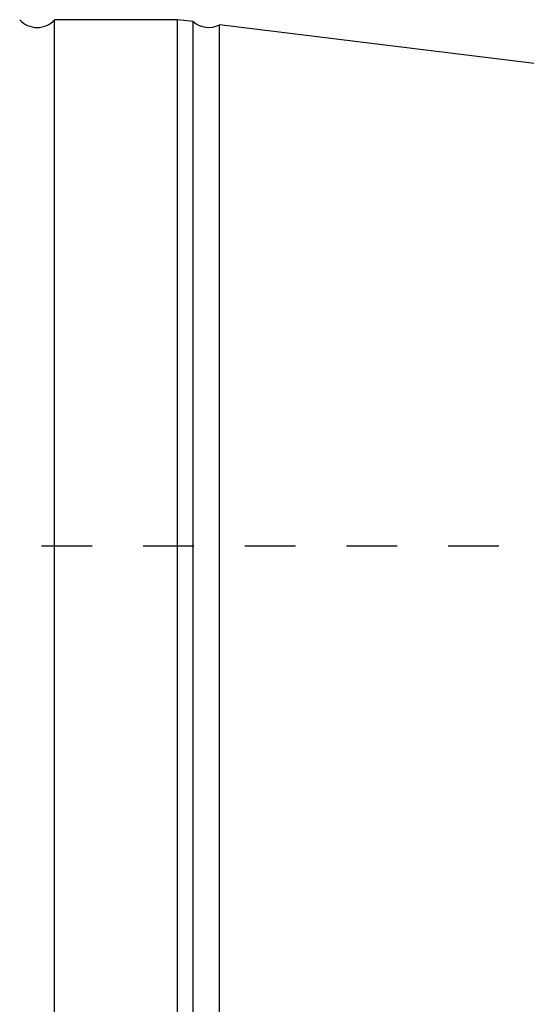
# Model space of a CAD drawing. Header units: millimetres. Extents: x -68 to 1068, y -309 to 1309.
# Tile 8 of 19: x 2 to 67, y 948 to 1074. Entities that reach past the tile are written whole.
import ezdxf

# ---------------------------------------------------------------- set-up
doc = ezdxf.new("R2010")
doc.units = ezdxf.units.MM
doc.header["$LTSCALE"] = 65.185185
doc.linetypes.add('HIDDEN', pattern=[0.2, 0.1, -0.1])
doc.layers.add('KONST.EL_MIT_GEO', color=7, linetype='CONTINUOUS')

msp = doc.modelspace()

# ---------------------------------------------------------------- linework, layer by layer
at = {"layer": 'KONST.EL_MIT_GEO', "color": 7, "linetype": 'Continuous'}
for p, q in [((6.74, -74), (6.74, 1074)), ((22.5, 1074), (6.74, 1074)), ((22.5, -74), (22.5, 1074)), ((24.51, 1073.75), (22.5, 1074)), ((24.51, -73.75), (24.51, 1073.75)), ((27.88, -73.34), (27.88, 1073.34)), ((70, 1068.17), (27.88, 1073.34))]:
    msp.add_line(p, q, dxfattribs=at)
at = {"layer": 'KONST.EL_MIT_GEO', "color": 8, "linetype": 'HIDDEN'}
msp.add_line((337.5, 1006.5), (-62.5, 1006.5), dxfattribs=at)
at = {"layer": 'KONST.EL_MIT_GEO', "color": 7, "linetype": 'Continuous'}
for centre, start, end in [((4.5, 1076), 221.8103, 318.1897), ((26.5, 1076), 228.5064, 297.4936)]:
    msp.add_arc(centre, 3, start, end, dxfattribs=at)

doc.saveas('drawing.dxf')
